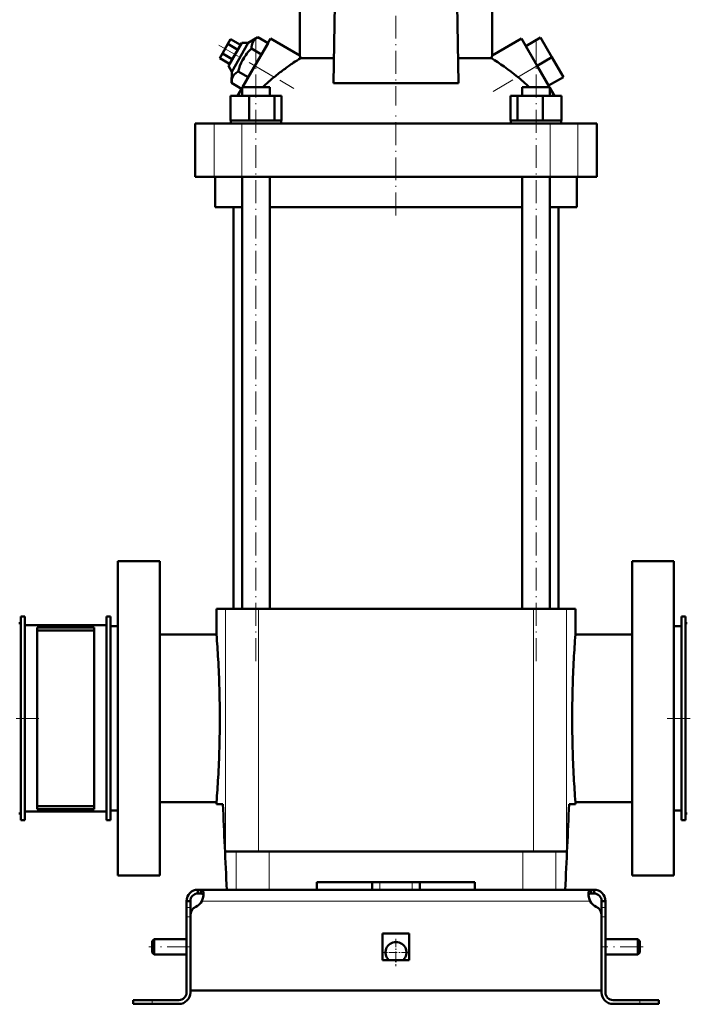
# Model space of a CAD drawing. Extents: x -1595 to 1972, y -1677 to 643.
# Tile 48 of 53: x 1258 to 1609, y -345 to 173. Entities that reach past the tile are written whole.
import ezdxf

# ---------------------------------------------------------------- set-up
doc = ezdxf.new("R2010")
doc.units = 0
doc.linetypes.add('DASHDOT', pattern=[18.5, 12, -3, 0.5, -3])

msp = doc.modelspace()

# ---------------------------------------------------------------- linework, layer by layer
at = {"color": 7, "linetype": 'DASHDOT', "lineweight": 18}
for p, q in [((1455.94, 267.18), (1455.94, 127.57)), ((1382.4, -164.25), (1382.4, 164.55)), ((1529.48, -164.25), (1529.48, 164.55)), ((1362.88, 159.28), (1402.33, 136.5)), ((1506.9, 134.97), (1538.93, 153.46)), ((1455.94, 69.75), (1455.94, 122.55)), ((1126.94, -194.35), (1270.94, -194.35)), ((1739.94, -194.35), (1595.94, -194.35)), ((1347.74, -314.35), (1326.14, -314.35)), ((1585.74, -314.35), (1564.14, -314.35))]:
    msp.add_line(p, q, dxfattribs=at)
at = {"color": 7, "lineweight": 50}
for p, q in [((1405.44, 153.76), (1405.44, 184.8)), ((1506.44, 153.76), (1506.44, 184.8)), ((1423.2, 139.21), (1423.88, 180.65)), ((1488.01, 180.65), (1488.69, 139.21)), ((1369.11, 162.35), (1367.67, 159.85)), ((1374.92, 160.41), (1367.92, 148.29)), ((1374.31, 159.35), (1369.11, 162.35)), ((1369.65, 145.29), (1378.38, 160.41)), ((1378.38, 160.41), (1374.92, 160.41)), ((1383.47, 163.39), (1378.38, 160.41)), ((1381.81, 148.35), (1390.06, 162.64)), ((1388.74, 160.35), (1383.47, 163.39)), ((1388.74, 160.35), (1385.28, 154.35)), ((1405.44, 153.76), (1390.06, 162.64)), ((1506.44, 153.76), (1521.83, 162.64)), ((1521.83, 162.64), (1530.08, 148.35)), ((1524.08, 158.74), (1531.87, 163.24)), ((1537.87, 152.85), (1531.87, 163.24)), ((1367.67, 159.85), (1364.78, 154.85)), ((1372.86, 156.85), (1367.67, 159.85)), ((1385.28, 154.35), (1380.01, 157.39)), ((1530.08, 148.35), (1524.08, 158.74)), ((1364.78, 154.85), (1363.34, 152.35)), ((1368.53, 149.35), (1363.34, 152.35)), ((1369.98, 151.85), (1364.78, 154.85)), ((1385.28, 154.35), (1378.35, 142.35)), ((1405.77, 152.37), (1423.42, 152.37)), ((1488.47, 152.37), (1506.12, 152.37)), ((1530.08, 148.35), (1537.87, 152.85)), ((1543.87, 142.46), (1537.87, 152.85)), ((1367.92, 148.29), (1369.65, 145.29)), ((1369.65, 145.29), (1369.62, 139.39)), ((1378.35, 142.35), (1373.08, 145.39)), ((1375.35, 137.15), (1381.81, 148.35)), ((1536.54, 137.15), (1530.08, 148.35)), ((1536.08, 137.96), (1531.42, 146.02)), ((1536.08, 137.96), (1543.87, 142.46)), ((1374.88, 136.35), (1369.62, 139.39)), ((1373.24, 133.5), (1375.1, 136.73)), ((1375.1, 137.15), (1377.24, 137.15)), ((1375.1, 132.65), (1375.1, 137.15)), ((1377.24, 137.15), (1389.7, 137.15)), ((1389.7, 132.65), (1389.7, 137.15)), ((1423.2, 139.21), (1455.94, 139.21)), ((1455.94, 139.21), (1488.69, 139.21)), ((1522.18, 137.15), (1534.64, 137.15)), ((1522.18, 132.65), (1522.18, 137.15)), ((1534.64, 137.15), (1536.78, 137.15)), ((1536.78, 136.73), (1536.78, 137.15)), ((1536.78, 132.65), (1536.78, 137.15)), ((1538.65, 133.5), (1536.78, 136.73)), ((1369.02, 132.65), (1378.82, 132.65)), ((1369.02, 119.65), (1369.02, 132.65)), ((1372.75, 132.65), (1373.24, 133.5)), ((1373.24, 132.65), (1373.24, 133.5)), ((1378.82, 132.65), (1392.2, 132.65)), ((1378.82, 119.65), (1378.82, 132.65)), ((1392.2, 132.65), (1395.79, 132.65)), ((1392.2, 119.65), (1392.2, 132.65)), ((1395.79, 119.65), (1395.79, 132.65)), ((1516.1, 132.65), (1519.69, 132.65)), ((1516.1, 119.65), (1516.1, 132.65)), ((1519.69, 132.65), (1533.07, 132.65)), ((1519.69, 119.65), (1519.69, 132.65)), ((1533.07, 132.65), (1542.87, 132.65)), ((1533.07, 119.65), (1533.07, 132.65)), ((1538.65, 132.65), (1538.65, 133.5)), ((1538.65, 133.5), (1539.14, 132.65)), ((1542.87, 119.65), (1542.87, 132.65)), ((1542.87, 119.65), (1542.87, 132.65)), ((1370.03, 119.65), (1369.02, 119.65)), ((1369.2, 119.65), (1369.2, 118.15)), ((1370.03, 119.65), (1377.81, 119.65)), ((1378.82, 119.65), (1377.81, 119.65)), ((1380.2, 119.65), (1378.82, 119.65)), ((1380.2, 119.65), (1382.4, 119.65)), ((1382.4, 119.65), (1390.82, 119.65)), ((1392.2, 119.65), (1390.82, 119.65)), ((1392.57, 119.65), (1392.2, 119.65)), ((1392.57, 119.65), (1395.6, 119.65)), ((1395.79, 119.65), (1395.42, 119.65)), ((1395.6, 119.65), (1395.6, 118.15)), ((1516.1, 119.65), (1516.47, 119.65)), ((1516.28, 119.65), (1519.32, 119.65)), ((1516.28, 119.65), (1516.28, 118.15)), ((1519.32, 119.65), (1519.69, 119.65)), ((1519.69, 119.65), (1521.07, 119.65)), ((1521.07, 119.65), (1529.48, 119.65)), ((1529.48, 119.65), (1531.69, 119.65)), ((1531.69, 119.65), (1533.07, 119.65)), ((1533.07, 119.65), (1534.08, 119.65)), ((1534.08, 119.65), (1541.86, 119.65)), ((1541.86, 119.65), (1542.87, 119.65)), ((1542.68, 119.65), (1542.68, 118.15)), ((1542.68, 119.65), (1542.68, 118.15)), ((1350.44, 118.15), (1360.38, 118.15)), ((1350.44, 90.15), (1350.44, 118.15)), ((1360.38, 118.15), (1374.95, 118.15)), ((1374.95, 118.15), (1536.94, 118.15)), ((1536.94, 118.15), (1551.51, 118.15)), ((1551.51, 118.15), (1561.44, 118.15)), ((1561.44, 90.15), (1561.44, 118.15)), ((1360.38, 90.15), (1350.44, 90.15)), ((1374.95, 90.15), (1360.38, 90.15)), ((1360.94, 74.15), (1360.94, 90.15)), ((1536.94, 90.15), (1374.95, 90.15)), ((1375.1, -136.85), (1375.1, 90.15)), ((1389.7, -136.85), (1389.7, 90.15)), ((1522.18, -136.85), (1522.18, 90.15)), ((1536.78, -136.85), (1536.78, 90.15)), ((1551.51, 90.15), (1536.94, 90.15)), ((1550.94, 90.15), (1550.94, 74.15)), ((1561.44, 90.15), (1551.51, 90.15)), ((1375.1, 74.15), (1360.94, 74.15)), ((1370.59, 74.15), (1370.59, -136.85)), ((1522.18, 74.15), (1389.7, 74.15)), ((1550.94, 74.15), (1536.78, 74.15)), ((1541.29, -136.85), (1541.29, 74.15)), ((1331.94, -111.85), (1309.94, -111.85)), ((1309.94, -194.35), (1309.94, -111.85)), ((1331.94, -111.85), (1331.94, -276.85)), ((1601.94, -111.85), (1579.94, -111.85)), ((1579.94, -111.85), (1579.94, -276.85)), ((1601.94, -111.85), (1601.94, -194.35)), ((1366.33, -136.85), (1361.69, -136.85)), ((1361.69, -150.35), (1361.69, -136.85)), ((1383.7, -136.85), (1366.33, -136.85)), ((1506.78, -136.85), (1383.7, -136.85)), ((1528.19, -136.85), (1506.78, -136.85)), ((1545.56, -136.85), (1528.19, -136.85)), ((1550.19, -136.85), (1545.56, -136.85)), ((1550.19, -150.35), (1550.19, -136.85)), ((1258.94, -140.85), (1260.94, -140.85)), ((1258.94, -247.85), (1258.94, -140.85)), ((1260.94, -247.85), (1260.94, -140.85)), ((1303.94, -140.85), (1305.94, -140.85)), ((1303.94, -247.85), (1303.94, -140.85)), ((1305.94, -247.85), (1305.94, -140.85)), ((1605.94, -140.85), (1607.94, -140.85)), ((1605.94, -247.85), (1605.94, -140.85)), ((1607.94, -247.85), (1607.94, -140.85)), ((1303.94, -145.35), (1260.94, -145.35)), ((1260.94, -145.35), (1260.94, -243.35)), ((1297.44, -146.6), (1267.44, -146.6)), ((1267.44, -146.6), (1267.44, -242.1)), ((1297.44, -148.14), (1267.44, -148.14)), ((1297.44, -146.6), (1297.44, -242.1)), ((1305.94, -145.95), (1305.94, -194.35)), ((1305.94, -145.95), (1309.94, -145.95)), ((1601.94, -145.95), (1605.94, -145.95)), ((1607.94, -145.35), (1607.94, -194.35)), ((1361.69, -150.35), (1331.94, -150.35)), ((1579.94, -150.35), (1550.19, -150.35)), ((1305.94, -194.35), (1305.94, -242.75)), ((1309.94, -276.85), (1309.94, -194.35)), ((1601.94, -194.35), (1601.94, -276.85)), ((1607.94, -194.35), (1607.94, -243.35)), ((1297.44, -240.56), (1267.44, -240.56)), ((1297.44, -242.1), (1267.44, -242.1)), ((1305.94, -242.75), (1309.94, -242.75)), ((1331.94, -238.35), (1361.69, -238.35)), ((1361.69, -239.35), (1361.69, -238.35)), ((1365.05, -239.35), (1361.69, -239.35)), ((1550.19, -239.35), (1546.84, -239.35)), ((1550.19, -238.35), (1579.94, -238.35)), ((1550.19, -239.35), (1550.19, -238.35)), ((1601.94, -242.75), (1605.94, -242.75)), ((1258.94, -247.85), (1260.94, -247.85)), ((1260.94, -243.35), (1303.94, -243.35)), ((1303.94, -247.85), (1305.94, -247.85)), ((1605.94, -247.85), (1607.94, -247.85)), ((1366.33, -264.35), (1372.05, -264.35)), ((1372.05, -264.35), (1389.26, -264.35)), ((1389.26, -264.35), (1522.62, -264.35)), ((1522.62, -264.35), (1539.83, -264.35)), ((1539.83, -264.35), (1545.56, -264.35)), ((1309.94, -276.85), (1331.94, -276.85)), ((1579.94, -276.85), (1601.94, -276.85)), ((1351.94, -284.35), (1353.48, -284.35)), ((1351.94, -284.35), (1351.94, -286.35)), ((1353.48, -284.35), (1353.48, -286.35)), ((1353.48, -284.35), (1455.94, -284.35)), ((1372.05, -284.35), (1367.1, -284.35)), ((1389.26, -284.35), (1372.05, -284.35)), ((1414.44, -284.35), (1389.26, -284.35)), ((1414.44, -284.35), (1414.44, -280.35)), ((1497.44, -280.35), (1414.44, -280.35)), ((1443.44, -284.35), (1443.44, -280.35)), ((1558.41, -284.35), (1455.94, -284.35)), ((1468.44, -284.35), (1468.44, -280.35)), ((1497.44, -280.35), (1497.44, -284.35)), ((1522.62, -284.35), (1497.44, -284.35)), ((1539.83, -284.35), (1522.62, -284.35)), ((1544.79, -284.35), (1539.83, -284.35)), ((1558.41, -284.35), (1558.41, -286.35)), ((1559.94, -284.35), (1558.41, -284.35)), ((1559.94, -284.35), (1559.94, -286.35)), ((1351.94, -286.35), (1353.48, -286.35)), ((1559.94, -286.35), (1558.41, -286.35)), ((1345.94, -290.35), (1347.94, -290.35)), ((1345.94, -290.35), (1345.94, -293.77)), ((1345.94, -293.77), (1345.94, -298.6)), ((1347.94, -293.77), (1347.94, -290.35)), ((1347.94, -293.77), (1347.94, -297.87)), ((1563.94, -290.35), (1563.94, -293.77)), ((1565.94, -290.35), (1563.94, -290.35)), ((1563.94, -293.77), (1563.94, -298.6)), ((1565.94, -290.35), (1565.94, -293.77)), ((1565.94, -293.77), (1565.94, -298.6)), ((1345.94, -338.35), (1345.94, -298.6)), ((1347.94, -337.35), (1347.94, -297.87)), ((1347.94, -338.35), (1347.94, -298.6)), ((1563.94, -297.87), (1563.94, -337.35)), ((1563.94, -338.35), (1563.94, -298.6)), ((1565.94, -298.6), (1565.94, -338.35)), ((1448.94, -307.35), (1455.94, -307.35)), ((1448.94, -307.35), (1448.94, -321.35)), ((1455.94, -307.35), (1462.94, -307.35)), ((1462.94, -307.35), (1462.94, -321.35)), ((1327.94, -311.35), (1328.94, -310.35)), ((1327.94, -311.35), (1327.94, -314.35)), ((1327.94, -314.35), (1327.94, -317.35)), ((1328.94, -310.35), (1328.94, -314.35)), ((1345.94, -310.35), (1328.94, -310.35)), ((1328.94, -314.35), (1328.94, -318.35)), ((1582.94, -310.35), (1565.94, -310.35)), ((1582.94, -310.35), (1582.94, -314.35)), ((1583.94, -311.35), (1582.94, -310.35)), ((1582.94, -314.35), (1582.94, -318.35)), ((1583.94, -311.35), (1583.94, -314.35)), ((1583.94, -314.35), (1583.94, -317.35)), ((1327.94, -317.35), (1328.94, -318.35)), ((1345.94, -318.35), (1328.94, -318.35)), ((1582.94, -318.35), (1565.94, -318.35)), ((1583.94, -317.35), (1582.94, -318.35)), ((1448.94, -321.35), (1455.94, -321.35)), ((1455.94, -321.35), (1462.94, -321.35)), ((1455.94, -337.35), (1347.94, -337.35)), ((1455.94, -337.35), (1563.94, -337.35)), ((1327.94, -342.35), (1317.94, -342.35)), ((1317.94, -342.35), (1317.94, -344.35)), ((1327.94, -344.35), (1317.94, -344.35)), ((1341.94, -342.35), (1327.94, -342.35)), ((1327.94, -344.35), (1341.94, -344.35)), ((1569.94, -342.35), (1583.94, -342.35)), ((1583.94, -344.35), (1569.94, -344.35)), ((1583.94, -342.35), (1593.94, -342.35)), ((1583.94, -344.35), (1593.94, -344.35)), ((1593.94, -342.35), (1593.94, -344.35))]:
    msp.add_line(p, q, dxfattribs=at)
at = {"color": 7, "lineweight": 18}
for p, q in [((1381.81, 148.35), (1391.97, 142.49)), ((1519.92, 142.49), (1530.08, 148.35)), ((1360.38, 90.15), (1360.38, 118.15)), ((1374.95, 90.15), (1374.95, 118.15)), ((1536.94, 90.15), (1536.94, 118.15)), ((1551.51, 90.15), (1551.51, 118.15)), ((1366.33, -136.85), (1366.33, -264.35)), ((1383.7, -136.85), (1383.7, -264.35)), ((1528.19, -136.85), (1528.19, -264.35)), ((1545.56, -136.85), (1545.56, -264.35)), ((1372.05, -264.35), (1372.05, -284.35)), ((1389.26, -284.35), (1389.26, -264.35)), ((1522.62, -264.35), (1522.62, -284.35)), ((1539.83, -264.35), (1539.83, -284.35)), ((1447.44, -284.35), (1447.44, -280.35)), ((1464.44, -284.35), (1464.44, -280.35)), ((1345.94, -293.77), (1347.94, -293.77)), ((1353.97, -290.35), (1455.94, -290.35)), ((1557.91, -290.35), (1455.94, -290.35)), ((1565.94, -293.77), (1563.94, -293.77)), ((1345.94, -298.6), (1347.94, -298.6)), ((1565.94, -298.6), (1563.94, -298.6)), ((1327.94, -342.35), (1327.94, -344.35)), ((1583.94, -342.35), (1583.94, -344.35))]:
    msp.add_line(p, q, dxfattribs=at)
at = {"color": 7, "linetype": 'DASHDOT', "lineweight": 18, "ltscale": 0.120005}
msp.add_line((1447.44, -284.75), (1447.44, -279.95), dxfattribs=at)
at = {"color": 7, "linetype": 'DASHDOT', "lineweight": 18, "ltscale": 0.060016}
for p, q in [((1348.14, -298.6), (1345.74, -298.6)), ((1566.14, -298.6), (1563.74, -298.6))]:
    msp.add_line(p, q, dxfattribs=at)
at = {"color": 7, "linetype": 'DASHDOT', "lineweight": 18, "ltscale": 0.3575}
msp.add_line((1455.94, -310.2), (1455.94, -324.5), dxfattribs=at)
at = {"color": 7, "linetype": 'DASHDOT', "lineweight": 18, "ltscale": 0.357501}
msp.add_line((1463.09, -317.35), (1448.79, -317.35), dxfattribs=at)
at = {"color": 7, "linetype": 'DASHDOT', "lineweight": 18, "ltscale": 0.060001}
msp.add_line((1327.94, -344.55), (1327.94, -342.15), dxfattribs=at)
at = {"color": 7, "linetype": 'DASHDOT', "lineweight": 18, "ltscale": 0.060015}
msp.add_line((1583.94, -342.15), (1583.94, -344.55), dxfattribs=at)
at = {"color": 7, "lineweight": 50}
for points in [[(1383.47, 163.39), (1382.89, 163.03), (1382.37, 162.65), (1381.96, 162.3), (1381.59, 161.94), (1381.08, 161.32), (1380.68, 160.64), (1380.37, 159.9), (1380.16, 159.1), (1380.05, 158.28), (1380.01, 157.39)], [(1380.01, 157.39), (1379.17, 156.55), (1378.39, 155.7), (1377.68, 154.87), (1377.02, 154.03), (1376.12, 152.72), (1375.32, 151.36), (1374.62, 149.94), (1374.01, 148.44), (1373.52, 146.96), (1373.08, 145.39)], [(1373.08, 145.39), (1372.5, 145.03), (1371.98, 144.65), (1371.57, 144.3), (1371.2, 143.94), (1370.69, 143.32), (1370.28, 142.64), (1369.98, 141.9), (1369.77, 141.1), (1369.66, 140.28), (1369.62, 139.39)], [(1353.48, -284.35), (1353.73, -284.37), (1353.96, -284.43), (1354.23, -284.57), (1354.44, -284.8), (1354.61, -285.11), (1354.7, -285.39), (1354.77, -285.72), (1354.82, -286.47)], [(1558.41, -284.35), (1558.15, -284.37), (1557.93, -284.43), (1557.66, -284.57), (1557.45, -284.8), (1557.28, -285.11), (1557.19, -285.39), (1557.12, -285.72), (1557.07, -286.47)], [(1353.48, -286.35), (1353.78, -286.37), (1354.05, -286.43), (1354.35, -286.58), (1354.58, -286.8), (1354.73, -287.11), (1354.78, -287.29)], [(1354.82, -286.47), (1354.77, -287.38), (1354.6, -288.36), (1354.34, -289.36), (1353.97, -290.35)], [(1557.07, -286.47), (1557.12, -287.38), (1557.28, -288.36), (1557.55, -289.36), (1557.91, -290.35)], [(1558.41, -286.35), (1558.1, -286.37), (1557.83, -286.43), (1557.54, -286.58), (1557.31, -286.8), (1557.16, -287.11), (1557.11, -287.29)]]:
    msp.add_lwpolyline(points, dxfattribs=at)
for centre, radius, start, end in [((1474.95, 41.97), 130.3, 123.9601, 126.7288), ((1458.81, 65.87), 101.47, 121.5119, 123.9371), ((1284.02, 124.21), 124.97, 13.0254, 13.6783), ((1629.6, 123.81), 126.74, 166.3333, 166.977), ((1496.75, 12.67), 166.83, 126.7097, 128.908), ((1437.01, 86.59), 71.79, 128.861, 132.9306), ((1474.88, 86.59), 71.79, 47.0694, 51.139), ((1436.89, 86.72), 71.61, 132.9316, 135.2319), ((1475, 86.72), 71.61, 44.7681, 47.0684), ((1257.94, -145.35), 1, 0, 90), ((1608.94, -145.35), 1, 90, 180), ((791.8, -194.7), 571.61, 3.1553, 4.45), ((2120.12, -194.7), 571.65, 175.5501, 176.8446), ((798.1, -194.37), 565.31, 0.0023, 3.1573), ((2113.79, -194.37), 565.31, 176.8428, 179.9977), ((798.1, -194.33), 565.31, 356.8428, 359.9977), ((2113.79, -194.33), 565.31, 180.0023, 183.1572), ((791.77, -194), 571.65, 355.5501, 356.8446), ((2120.08, -194), 571.61, 183.1553, 184.45), ((5484.92, -74.13), 4123.18, 182.29661, 182.92258), ((-2573.03, -74.13), 4123.18, 357.07743, 357.7034), ((-2573.03, -74.13), 4123.18, 357.07743, 357.7034), ((1257.94, -243.35), 1, 270, 360), ((1608.94, -243.35), 1, 180, 270), ((1351.94, -290.35), 6, 90, 180), ((1559.94, -290.35), 6, 360, 90), ((1351.94, -290.35), 4, 90, 180), ((1567.91, -286.1), 10.86, 186.3205, 203.0631), ((1559.94, -290.35), 4, 360, 90), ((1352.94, -297.87), 5, 115.2697, 180), ((1347.82, -287.01), 7, 295.2697, 331.517), ((1564.07, -287.01), 7, 208.483, 244.7303), ((1558.94, -297.87), 5, 0, 64.7303), ((1455.94, -317.35), 5.5, 313.3417, 226.6649), ((1341.94, -338.35), 6, 270, 0), ((1341.94, -338.35), 4, 270, 0), ((1569.94, -338.35), 6, 180, 270), ((1569.94, -338.35), 4, 180, 270)]:
    msp.add_arc(centre, radius, start, end, dxfattribs=at)
msp.add_ellipse((1563.73, 45.12), major_axis=(81.58, -112.44), ratio=0.237373, start_param=2.422628, end_param=2.622869, dxfattribs=at)

doc.saveas('drawing.dxf')
